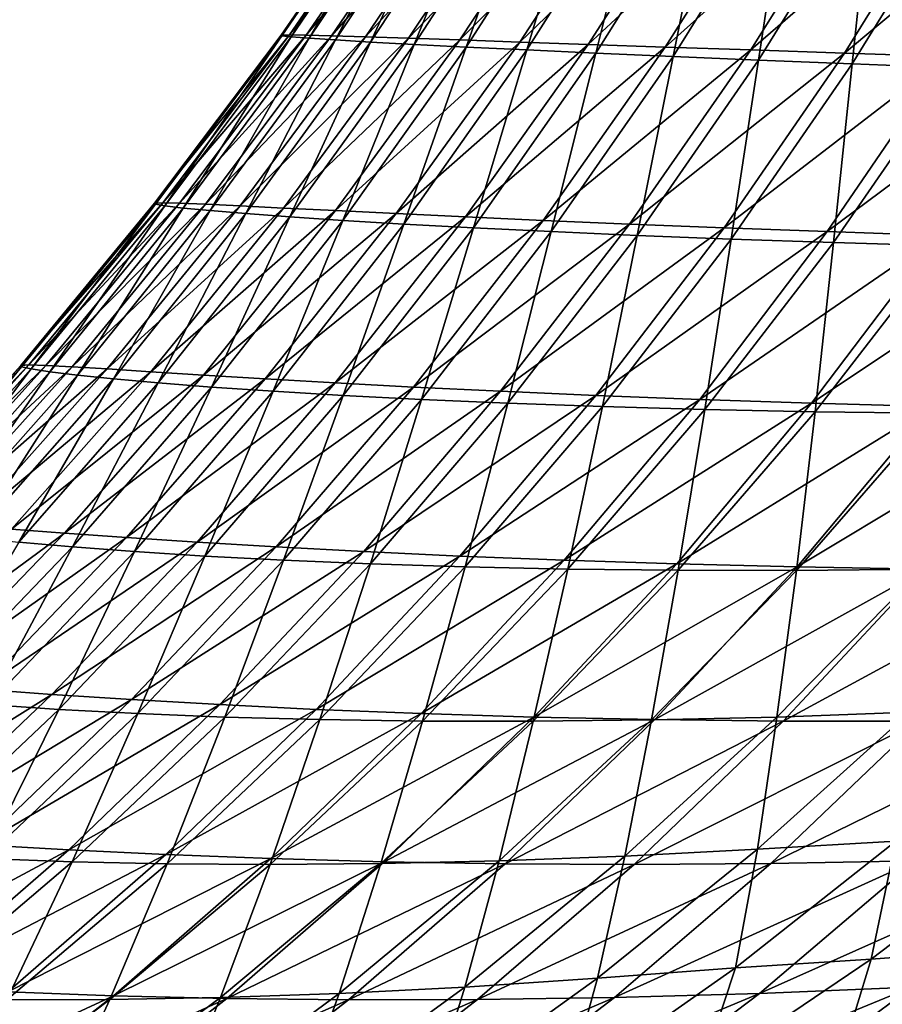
# Model space of a CAD drawing. Header units: metres. Extents: x -155 to 33, y -152 to 27.
# Tile 55 of 133: x -22.97 to -21.89, y -135 to -133.76. Entities that reach past the tile are written whole.
import ezdxf

# ---------------------------------------------------------------- set-up
doc = ezdxf.new("R2010")
doc.units = ezdxf.units.M
doc.layers.add('solid_12_401_042_XXX', color=7, linetype='CONTINUOUS')

msp = doc.modelspace()

# ---------------------------------------------------------------- linework, layer by layer
at = {"layer": 'solid_12_401_042_XXX'}
for points in [[(-22.643421, -133.780563, -0.323624), (-22.493858, -133.56282, -0.321751), (-22.483639, -133.562637, -0.771841)], [(-22.643421, -133.780563, -0.323624), (-22.483639, -133.562637, -0.771841), (-22.633245, -133.780228, -0.776981)], [(-22.643421, -133.780563, -0.323624), (-22.642677, -133.781357, 0.131888), (-22.493858, -133.56282, -0.321751)], [(-22.642677, -133.781357, 0.131888), (-22.493349, -133.563004, 0.130584), (-22.493858, -133.56282, -0.321751)], [(-22.642677, -133.781357, 0.131888), (-22.631056, -133.782639, 0.587009), (-22.493349, -133.563004, 0.130584)], [(-22.46295, -133.56282, -1.221584), (-22.633245, -133.780228, -0.776981), (-22.483639, -133.562637, -0.771841)], [(-22.612288, -133.780563, -1.229979), (-22.633245, -133.780228, -0.776981), (-22.46295, -133.56282, -1.221584)], [(-22.631056, -133.782639, 0.587009), (-22.482151, -133.563354, 0.582476), (-22.493349, -133.563004, 0.130584)], [(-22.631056, -133.782639, 0.587009), (-22.608601, -133.784378, 1.042672), (-22.482151, -133.563354, 0.582476)], [(-22.612288, -133.780563, -1.229979), (-22.46295, -133.56282, -1.221584), (-22.431402, -133.563004, -1.672818)], [(-22.580288, -133.781357, -1.684366), (-22.612288, -133.780563, -1.229979), (-22.431402, -133.563004, -1.672818)], [(-22.608601, -133.784378, 1.042672), (-22.460272, -133.563934, 1.034912), (-22.482151, -133.563354, 0.582476)], [(-22.608601, -133.784378, 1.042672), (-22.575344, -133.786545, 1.498913), (-22.460272, -133.563934, 1.034912)], [(-22.580288, -133.781357, -1.684366), (-22.431402, -133.563004, -1.672818), (-22.389219, -133.563354, -2.122877)], [(-22.537462, -133.782639, -2.137617), (-22.580288, -133.781357, -1.684366), (-22.389219, -133.563354, -2.122877)], [(-22.575344, -133.786545, 1.498913), (-22.427715, -133.564774, 1.487926), (-22.460272, -133.563934, 1.034912)], [(-22.575344, -133.786545, 1.498913), (-22.53133, -133.789124, 1.955781), (-22.427715, -133.564774, 1.487926)], [(-22.537462, -133.782639, -2.137617), (-22.389219, -133.563354, -2.122877), (-22.336346, -133.563934, -2.572744)], [(-22.483791, -133.784378, -2.590665), (-22.537462, -133.782639, -2.137617), (-22.336346, -133.563934, -2.572744)], [(-22.53133, -133.789124, 1.955781), (-22.384485, -133.565933, 1.941573), (-22.427715, -133.564774, 1.487926)], [(-22.53133, -133.789124, 1.955781), (-22.476599, -133.792084, 2.413328), (-22.384485, -133.565933, 1.941573)], [(-22.483791, -133.784378, -2.590665), (-22.336346, -133.563934, -2.572744), (-22.272779, -133.564774, -3.022457)], [(-22.419308, -133.786545, -3.043548), (-22.483791, -133.784378, -2.590665), (-22.272779, -133.564774, -3.022457)], [(-22.476599, -133.792084, 2.413328), (-22.330595, -133.567444, 2.395905), (-22.384485, -133.565933, 1.941573)], [(-22.476599, -133.792084, 2.413328), (-22.411205, -133.79541, 2.871604), (-22.330595, -133.567444, 2.395905)], [(-22.419308, -133.786545, -3.043548), (-22.272779, -133.564774, -3.022457), (-22.198523, -133.565933, -3.472068)], [(-22.344046, -133.789124, -3.496319), (-22.419308, -133.786545, -3.043548), (-22.198523, -133.565933, -3.472068)], [(-22.411205, -133.79541, 2.871604), (-22.26606, -133.569366, 2.850977), (-22.330595, -133.567444, 2.395905)], [(-22.411205, -133.79541, 2.871604), (-22.335199, -133.799057, 3.330663), (-22.26606, -133.569366, 2.850977)], [(-22.344046, -133.789124, -3.496319), (-22.198523, -133.565933, -3.472068), (-22.113583, -133.567444, -3.921631)], [(-22.258047, -133.792084, -3.949032), (-22.344046, -133.789124, -3.496319), (-22.113583, -133.567444, -3.921631)], [(-22.335199, -133.799057, 3.330663), (-22.190899, -133.571732, 3.306844), (-22.26606, -133.569366, 2.850977)], [(-22.335199, -133.799057, 3.330663), (-22.248638, -133.803009, 3.790557), (-22.190899, -133.571732, 3.306844)], [(-22.258047, -133.792084, -3.949032), (-22.113583, -133.567444, -3.921631), (-22.017973, -133.569366, -4.371202)], [(-22.16136, -133.79541, -4.401741), (-22.258047, -133.792084, -3.949032), (-22.017973, -133.569366, -4.371202)], [(-22.248638, -133.803009, 3.790557), (-22.105135, -133.574585, 3.763561), (-22.190899, -133.571732, 3.306844)], [(-22.16136, -133.79541, -4.401741), (-22.017973, -133.569366, -4.371202), (-21.911707, -133.571732, -4.820837)], [(-22.054031, -133.799057, -4.854502), (-22.16136, -133.79541, -4.401741), (-21.911707, -133.571732, -4.820837)], [(-22.054031, -133.799057, -4.854502), (-21.911707, -133.571732, -4.820837), (-21.794806, -133.574585, -5.270592)], [(-22.248638, -133.803009, 3.790557), (-22.151583, -133.807236, 4.251339), (-22.105135, -133.574585, 3.763561)], [(-22.151583, -133.807236, 4.251339), (-22.008795, -133.578003, 4.221184), (-22.105135, -133.574585, 3.763561)], [(-22.151583, -133.807236, 4.251339), (-22.0441, -133.811722, 4.71307), (-22.008795, -133.578003, 4.221184)], [(-21.936117, -133.802994, -5.307372), (-22.054031, -133.799057, -4.854502), (-21.794806, -133.574585, -5.270592)], [(-22.0441, -133.811722, 4.71307), (-21.901913, -133.582001, 4.679776), (-22.008795, -133.578003, 4.221184)], [(-22.0441, -133.811722, 4.71307), (-21.926458, -133.816437, 5.174991), (-21.901913, -133.582001, 4.679776)], [(-21.936117, -133.802994, -5.307372), (-21.794806, -133.574585, -5.270592), (-21.66729, -133.577988, -5.720526)], [(-21.807671, -133.807236, -5.760408), (-21.936117, -133.802994, -5.307372), (-21.66729, -133.577988, -5.720526)], [(-21.926458, -133.816437, 5.174991), (-21.784735, -133.586639, 5.138537), (-21.901913, -133.582001, 4.679776)], [(-21.926458, -133.816437, 5.174991), (-21.798611, -133.821365, 5.637869), (-21.784735, -133.586639, 5.138537)], [(-22.802427, -133.991501, -0.325501), (-22.643421, -133.780563, -0.323624), (-22.633245, -133.780228, -0.776981)], [(-22.802427, -133.991501, -0.325501), (-22.633245, -133.780228, -0.776981), (-22.792303, -133.991058, -0.782447)], [(-22.802427, -133.991501, -0.325501), (-22.801493, -133.992798, 0.133505), (-22.643421, -133.780563, -0.323624)], [(-22.801493, -133.992798, 0.133505), (-22.642677, -133.781357, 0.131888), (-22.643421, -133.780563, -0.323624)], [(-22.801493, -133.992798, 0.133505), (-22.789513, -133.994843, 0.592167), (-22.642677, -133.781357, 0.131888)], [(-22.612288, -133.780563, -1.229979), (-22.792303, -133.991058, -0.782447), (-22.633245, -133.780228, -0.776981)], [(-22.771048, -133.991501, -1.239017), (-22.792303, -133.991058, -0.782447), (-22.612288, -133.780563, -1.229979)], [(-22.789513, -133.994843, 0.592167), (-22.631056, -133.782639, 0.587009), (-22.642677, -133.781357, 0.131888)], [(-22.771048, -133.991501, -1.239017), (-22.612288, -133.780563, -1.229979), (-22.580288, -133.781357, -1.684366)], [(-22.738619, -133.992798, -1.696878), (-22.771048, -133.991501, -1.239017), (-22.580288, -133.781357, -1.684366)], [(-22.738619, -133.992798, -1.696878), (-22.580288, -133.781357, -1.684366), (-22.537462, -133.782639, -2.137617)], [(-22.789513, -133.994843, 0.592167), (-22.766554, -133.997543, 1.051365), (-22.631056, -133.782639, 0.587009)], [(-22.766554, -133.997543, 1.051365), (-22.608601, -133.784378, 1.042672), (-22.631056, -133.782639, 0.587009)], [(-22.766554, -133.997543, 1.051365), (-22.732685, -134.000809, 1.511129), (-22.608601, -133.784378, 1.042672)], [(-22.695192, -133.994843, -2.153636), (-22.738619, -133.992798, -1.696878), (-22.537462, -133.782639, -2.137617)], [(-22.732685, -134.000809, 1.511129), (-22.575344, -133.786545, 1.498913), (-22.608601, -133.784378, 1.042672)], [(-22.732685, -134.000809, 1.511129), (-22.687973, -134.004547, 1.971508), (-22.575344, -133.786545, 1.498913)], [(-22.695192, -133.994843, -2.153636), (-22.537462, -133.782639, -2.137617), (-22.483791, -133.784378, -2.590665)], [(-22.640778, -133.997543, -2.610176), (-22.695192, -133.994843, -2.153636), (-22.483791, -133.784378, -2.590665)], [(-22.687973, -134.004547, 1.971508), (-22.53133, -133.789124, 1.955781), (-22.575344, -133.786545, 1.498913)], [(-22.687973, -134.004547, 1.971508), (-22.632492, -134.008682, 2.432545), (-22.53133, -133.789124, 1.955781)], [(-22.640778, -133.997543, -2.610176), (-22.483791, -133.784378, -2.590665), (-22.419308, -133.786545, -3.043548)], [(-22.575439, -134.000809, -3.066533), (-22.640778, -133.997543, -2.610176), (-22.419308, -133.786545, -3.043548)], [(-22.632492, -134.008682, 2.432545), (-22.476599, -133.792084, 2.413328), (-22.53133, -133.789124, 1.955781)], [(-22.632492, -134.008682, 2.432545), (-22.566324, -134.013092, 2.894289), (-22.476599, -133.792084, 2.413328)], [(-22.575439, -134.000809, -3.066533), (-22.419308, -133.786545, -3.043548), (-22.344046, -133.789124, -3.496319)], [(-22.499241, -134.004547, -3.522758), (-22.575439, -134.000809, -3.066533), (-22.344046, -133.789124, -3.496319)], [(-22.566324, -134.013092, 2.894289), (-22.411205, -133.79541, 2.871604), (-22.476599, -133.792084, 2.413328)], [(-22.499241, -134.004547, -3.522758), (-22.344046, -133.789124, -3.496319), (-22.258047, -133.792084, -3.949032)], [(-22.412254, -134.008682, -3.978901), (-22.499241, -134.004547, -3.522758), (-22.258047, -133.792084, -3.949032)], [(-22.412254, -134.008682, -3.978901), (-22.258047, -133.792084, -3.949032), (-22.16136, -133.79541, -4.401741)], [(-22.566324, -134.013092, 2.894289), (-22.489552, -134.017731, 3.356787), (-22.411205, -133.79541, 2.871604)], [(-22.489552, -134.017731, 3.356787), (-22.335199, -133.799057, 3.330663), (-22.411205, -133.79541, 2.871604)], [(-22.489552, -134.017731, 3.356787), (-22.402256, -134.022461, 3.820088), (-22.335199, -133.799057, 3.330663)], [(-22.314558, -134.013092, -4.435016), (-22.412254, -134.008682, -3.978901), (-22.16136, -133.79541, -4.401741)], [(-22.402256, -134.022461, 3.820088), (-22.248638, -133.803009, 3.790557), (-22.335199, -133.799057, 3.330663)], [(-22.402256, -134.022461, 3.820088), (-22.304533, -134.027237, 4.28424), (-22.248638, -133.803009, 3.790557)], [(-22.314558, -134.013092, -4.435016), (-22.16136, -133.79541, -4.401741), (-22.054031, -133.799057, -4.854502)], [(-22.206228, -134.017715, -4.891156), (-22.314558, -134.013092, -4.435016), (-22.054031, -133.799057, -4.854502)], [(-22.304533, -134.027237, 4.28424), (-22.151583, -133.807236, 4.251339), (-22.248638, -133.803009, 3.790557)], [(-22.206228, -134.017715, -4.891156), (-22.054031, -133.799057, -4.854502), (-21.936117, -133.802994, -5.307372)], [(-22.087347, -134.022461, -5.347374), (-22.206228, -134.017715, -4.891156), (-21.936117, -133.802994, -5.307372)], [(-22.087347, -134.022461, -5.347374), (-21.936117, -133.802994, -5.307372), (-21.807671, -133.807236, -5.760408)], [(-22.304533, -134.027237, 4.28424), (-22.196474, -134.031937, 4.7493), (-22.151583, -133.807236, 4.251339)], [(-22.196474, -134.031937, 4.7493), (-22.0441, -133.811722, 4.71307), (-22.151583, -133.807236, 4.251339)], [(-22.196474, -134.031937, 4.7493), (-22.078373, -134.036499, 5.214549), (-22.0441, -133.811722, 4.71307)], [(-21.958002, -134.027237, -5.803727), (-22.087347, -134.022461, -5.347374), (-21.807671, -133.807236, -5.760408)], [(-22.078373, -134.036499, 5.214549), (-21.926458, -133.816437, 5.174991), (-22.0441, -133.811722, 4.71307)], [(-22.078373, -134.036499, 5.214549), (-21.950214, -134.040833, 5.68071), (-21.926458, -133.816437, 5.174991)], [(-21.958002, -134.027237, -5.803727), (-21.807671, -133.807236, -5.760408), (-21.668756, -133.811722, -6.213675)], [(-21.818287, -134.031937, -6.260275), (-21.958002, -134.027237, -5.803727), (-21.668756, -133.811722, -6.213675)], [(-21.950214, -134.040833, 5.68071), (-21.798611, -133.821365, 5.637869), (-21.926458, -133.816437, 5.174991)], [(-21.950214, -134.040833, 5.68071), (-21.811813, -134.04483, 6.148907), (-21.798611, -133.821365, 5.637869)], [(-22.970572, -134.19519, -0.327373), (-22.802427, -133.991501, -0.325501), (-22.792303, -133.991058, -0.782447)], [(-22.970572, -134.19519, -0.327373), (-22.792303, -133.991058, -0.782447), (-22.960402, -134.19458, -0.788223)], [(-22.970572, -134.19519, -0.327373), (-22.969496, -134.196915, 0.135441), (-22.802427, -133.991501, -0.325501)], [(-22.969496, -134.196915, 0.135441), (-22.801493, -133.992798, 0.133505), (-22.802427, -133.991501, -0.325501)], [(-22.771048, -133.991501, -1.239017), (-22.960402, -134.19458, -0.788223), (-22.792303, -133.991058, -0.782447)], [(-22.938923, -134.19519, -1.248687), (-22.960402, -134.19458, -0.788223), (-22.771048, -133.991501, -1.239017)], [(-22.938923, -134.19519, -1.248687), (-22.771048, -133.991501, -1.239017), (-22.738619, -133.992798, -1.696878)], [(-22.969496, -134.196915, 0.135441), (-22.957224, -134.1996, 0.597953), (-22.801493, -133.992798, 0.133505)], [(-22.957224, -134.1996, 0.597953), (-22.789513, -133.994843, 0.592167), (-22.801493, -133.992798, 0.133505)], [(-22.957224, -134.1996, 0.597953), (-22.933847, -134.203094, 1.060988), (-22.789513, -133.994843, 0.592167)], [(-22.906092, -134.196915, -1.710337), (-22.938923, -134.19519, -1.248687), (-22.738619, -133.992798, -1.696878)], [(-22.933847, -134.203094, 1.060988), (-22.766554, -133.997543, 1.051365), (-22.789513, -133.994843, 0.592167)], [(-22.933847, -134.203094, 1.060988), (-22.899458, -134.20726, 1.524573), (-22.766554, -133.997543, 1.051365)], [(-22.906092, -134.196915, -1.710337), (-22.738619, -133.992798, -1.696878), (-22.695192, -133.994843, -2.153636)], [(-22.86211, -134.1996, -2.170916), (-22.906092, -134.196915, -1.710337), (-22.695192, -133.994843, -2.153636)], [(-22.899458, -134.20726, 1.524573), (-22.732685, -134.000809, 1.511129), (-22.766554, -133.997543, 1.051365)], [(-22.899458, -134.20726, 1.524573), (-22.854149, -134.211945, 1.988746), (-22.732685, -134.000809, 1.511129)], [(-22.86211, -134.1996, -2.170916), (-22.695192, -133.994843, -2.153636), (-22.640778, -133.997543, -2.610176)], [(-22.807016, -134.203094, -2.631257), (-22.86211, -134.1996, -2.170916), (-22.640778, -133.997543, -2.610176)], [(-22.854149, -134.211945, 1.988746), (-22.687973, -134.004547, 1.971508), (-22.732685, -134.000809, 1.511129)], [(-22.854149, -134.211945, 1.988746), (-22.798019, -134.216995, 2.453548), (-22.687973, -134.004547, 1.971508)], [(-22.807016, -134.203094, -2.631257), (-22.640778, -133.997543, -2.610176), (-22.575439, -134.000809, -3.066533)], [(-22.740896, -134.20726, -3.091388), (-22.807016, -134.203094, -2.631257), (-22.575439, -134.000809, -3.066533)], [(-22.798019, -134.216995, 2.453548), (-22.632492, -134.008682, 2.432545), (-22.687973, -134.004547, 1.971508)], [(-22.740896, -134.20726, -3.091388), (-22.575439, -134.000809, -3.066533), (-22.499241, -134.004547, -3.522758)], [(-22.663841, -134.211945, -3.551358), (-22.740896, -134.20726, -3.091388), (-22.499241, -134.004547, -3.522758)], [(-22.663841, -134.211945, -3.551358), (-22.499241, -134.004547, -3.522758), (-22.412254, -134.008682, -3.978901)], [(-22.798019, -134.216995, 2.453548), (-22.731176, -134.222275, 2.919019), (-22.632492, -134.008682, 2.432545)], [(-22.731176, -134.222275, 2.919019), (-22.566324, -134.013092, 2.894289), (-22.632492, -134.008682, 2.432545)], [(-22.731176, -134.222275, 2.919019), (-22.653725, -134.227631, 3.385201), (-22.566324, -134.013092, 2.894289)], [(-22.575951, -134.216995, -4.011213), (-22.663841, -134.211945, -3.551358), (-22.412254, -134.008682, -3.978901)], [(-22.653725, -134.227631, 3.385201), (-22.489552, -134.017731, 3.356787), (-22.566324, -134.013092, 2.894289)], [(-22.575951, -134.216995, -4.011213), (-22.412254, -134.008682, -3.978901), (-22.314558, -134.013092, -4.435016)], [(-22.477324, -134.222275, -4.471), (-22.575951, -134.216995, -4.011213), (-22.314558, -134.013092, -4.435016)], [(-22.477324, -134.222275, -4.471), (-22.314558, -134.013092, -4.435016), (-22.206228, -134.017715, -4.891156)], [(-22.653725, -134.227631, 3.385201), (-22.565777, -134.232925, 3.852138), (-22.489552, -134.017731, 3.356787)], [(-22.565777, -134.232925, 3.852138), (-22.402256, -134.022461, 3.820088), (-22.489552, -134.017731, 3.356787)], [(-22.565777, -134.232925, 3.852138), (-22.467445, -134.237991, 4.319869), (-22.402256, -134.022461, 3.820088)], [(-22.368065, -134.227631, -4.930769), (-22.477324, -134.222275, -4.471), (-22.206228, -134.017715, -4.891156)], [(-22.467445, -134.237991, 4.319869), (-22.304533, -134.027237, 4.28424), (-22.402256, -134.022461, 3.820088)], [(-22.467445, -134.237991, 4.319869), (-22.358856, -134.242706, 4.788445), (-22.304533, -134.027237, 4.28424)], [(-22.368065, -134.227631, -4.930769), (-22.206228, -134.017715, -4.891156), (-22.087347, -134.022461, -5.347374)], [(-22.248281, -134.232925, -5.390569), (-22.368065, -134.227631, -4.930769), (-22.087347, -134.022461, -5.347374)], [(-22.358856, -134.242706, 4.788445), (-22.196474, -134.031937, 4.7493), (-22.304533, -134.027237, 4.28424)], [(-22.248281, -134.232925, -5.390569), (-22.087347, -134.022461, -5.347374), (-21.958002, -134.027237, -5.803727)], [(-22.118088, -134.237991, -5.850451), (-22.248281, -134.232925, -5.390569), (-21.958002, -134.027237, -5.803727)], [(-22.118088, -134.237991, -5.850451), (-21.958002, -134.027237, -5.803727), (-21.818287, -134.031937, -6.260275)], [(-22.358856, -134.242706, 4.788445), (-22.240309, -134.246918, 5.257189), (-22.196474, -134.031937, 4.7493)], [(-22.240309, -134.246918, 5.257189), (-22.078373, -134.036499, 5.214549), (-22.196474, -134.031937, 4.7493)], [(-22.240309, -134.246918, 5.257189), (-22.111824, -134.250488, 5.726776), (-22.078373, -134.036499, 5.214549)], [(-21.977598, -134.242706, -6.310471), (-22.118088, -134.237991, -5.850451), (-21.818287, -134.031937, -6.260275)], [(-22.111824, -134.250488, 5.726776), (-21.950214, -134.040833, 5.68071), (-22.078373, -134.036499, 5.214549)], [(-22.111824, -134.250488, 5.726776), (-21.973261, -134.253281, 6.19826), (-21.950214, -134.040833, 5.68071)], [(-21.977598, -134.242706, -6.310471), (-21.818287, -134.031937, -6.260275), (-21.668537, -134.036499, -6.716323)], [(-21.827166, -134.246918, -6.769975), (-21.977598, -134.242706, -6.310471), (-21.668537, -134.036499, -6.716323)], [(-21.973261, -134.253281, 6.19826), (-21.811813, -134.04483, 6.148907), (-21.950214, -134.040833, 5.68071)], [(-21.973261, -134.253281, 6.19826), (-21.824663, -134.255142, 6.671812), (-21.811813, -134.04483, 6.148907)], [(-23.147535, -134.391266, -0.329212), (-22.970572, -134.19519, -0.327373), (-22.960402, -134.19458, -0.788223)], [(-23.147535, -134.391266, -0.329212), (-22.960402, -134.19458, -0.788223), (-23.137342, -134.390579, -0.794302)], [(-23.147535, -134.391266, -0.329212), (-23.146385, -134.393356, 0.137744), (-22.970572, -134.19519, -0.327373)], [(-23.146385, -134.393356, 0.137744), (-22.969496, -134.196915, 0.135441), (-22.970572, -134.19519, -0.327373)], [(-23.146385, -134.393356, 0.137744), (-23.133917, -134.396576, 0.604434), (-22.969496, -134.196915, 0.135441)], [(-22.938923, -134.19519, -1.248687), (-23.137342, -134.390579, -0.794302), (-22.960402, -134.19458, -0.788223)], [(-23.115597, -134.391266, -1.258997), (-23.137342, -134.390579, -0.794302), (-22.938923, -134.19519, -1.248687)], [(-23.133917, -134.396576, 0.604434), (-22.957224, -134.1996, 0.597953), (-22.969496, -134.196915, 0.135441)], [(-23.133917, -134.396576, 0.604434), (-23.110243, -134.400757, 1.071629), (-22.957224, -134.1996, 0.597953)], [(-23.115597, -134.391266, -1.258997), (-22.938923, -134.19519, -1.248687), (-22.906092, -134.196915, -1.710337)], [(-23.082407, -134.393356, -1.724772), (-23.115597, -134.391266, -1.258997), (-22.906092, -134.196915, -1.710337)], [(-23.110243, -134.400757, 1.071629), (-22.933847, -134.203094, 1.060988), (-22.957224, -134.1996, 0.597953)], [(-23.082407, -134.393356, -1.724772), (-22.906092, -134.196915, -1.710337), (-22.86211, -134.1996, -2.170916)], [(-23.037943, -134.396576, -2.189507), (-23.082407, -134.393356, -1.724772), (-22.86211, -134.1996, -2.170916)], [(-23.037943, -134.396576, -2.189507), (-22.86211, -134.1996, -2.170916), (-22.807016, -134.203094, -2.631257)], [(-23.110243, -134.400757, 1.071629), (-23.075474, -134.405685, 1.539345), (-22.933847, -134.203094, 1.060988)], [(-23.075474, -134.405685, 1.539345), (-22.899458, -134.20726, 1.524573), (-22.933847, -134.203094, 1.060988)], [(-23.075474, -134.405685, 1.539345), (-23.02972, -134.411148, 2.007615), (-22.899458, -134.20726, 1.524573)], [(-22.982265, -134.400757, -2.653976), (-23.037943, -134.396576, -2.189507), (-22.807016, -134.203094, -2.631257)], [(-23.02972, -134.411148, 2.007615), (-22.854149, -134.211945, 1.988746), (-22.899458, -134.20726, 1.524573)], [(-23.02972, -134.411148, 2.007615), (-22.973101, -134.416962, 2.47647), (-22.854149, -134.211945, 1.988746)], [(-22.982265, -134.400757, -2.653976), (-22.807016, -134.203094, -2.631257), (-22.740896, -134.20726, -3.091388)], [(-22.915483, -134.40567, -3.118204), (-22.982265, -134.400757, -2.653976), (-22.740896, -134.20726, -3.091388)], [(-22.973101, -134.416962, 2.47647), (-22.798019, -134.216995, 2.453548), (-22.854149, -134.211945, 1.988746)], [(-22.915483, -134.40567, -3.118204), (-22.740896, -134.20726, -3.091388), (-22.663841, -134.211945, -3.551358)], [(-22.837704, -134.411148, -3.58223), (-22.915483, -134.40567, -3.118204), (-22.663841, -134.211945, -3.551358)], [(-22.837704, -134.411148, -3.58223), (-22.663841, -134.211945, -3.551358), (-22.575951, -134.216995, -4.011213)], [(-22.973101, -134.416962, 2.47647), (-22.905741, -134.422928, 2.945943), (-22.798019, -134.216995, 2.453548)], [(-22.905741, -134.422928, 2.945943), (-22.731176, -134.222275, 2.919019), (-22.798019, -134.216995, 2.453548)], [(-22.905741, -134.422928, 2.945943), (-22.827768, -134.428833, 3.416068), (-22.731176, -134.222275, 2.919019)], [(-22.749046, -134.416962, -4.046095), (-22.837704, -134.411148, -3.58223), (-22.575951, -134.216995, -4.011213)], [(-22.827768, -134.428833, 3.416068), (-22.653725, -134.227631, 3.385201), (-22.731176, -134.222275, 2.919019)], [(-22.749046, -134.416962, -4.046095), (-22.575951, -134.216995, -4.011213), (-22.477324, -134.222275, -4.471)], [(-22.64963, -134.422913, -4.509839), (-22.749046, -134.416962, -4.046095), (-22.477324, -134.222275, -4.471)], [(-22.64963, -134.422913, -4.509839), (-22.477324, -134.222275, -4.471), (-22.368065, -134.227631, -4.930769)], [(-22.827768, -134.428833, 3.416068), (-22.739311, -134.434509, 3.886879), (-22.653725, -134.227631, 3.385201)], [(-22.739311, -134.434509, 3.886879), (-22.565777, -134.232925, 3.852138), (-22.653725, -134.227631, 3.385201)], [(-22.739311, -134.434509, 3.886879), (-22.640503, -134.439743, 4.358409), (-22.565777, -134.232925, 3.852138)], [(-22.539579, -134.428833, -4.973505), (-22.64963, -134.422913, -4.509839), (-22.368065, -134.227631, -4.930769)], [(-22.640503, -134.439743, 4.358409), (-22.467445, -134.237991, 4.319869), (-22.565777, -134.232925, 3.852138)], [(-22.640503, -134.439743, 4.358409), (-22.531487, -134.444336, 4.830701), (-22.467445, -134.237991, 4.319869)], [(-22.539579, -134.428833, -4.973505), (-22.368065, -134.227631, -4.930769), (-22.248281, -134.232925, -5.390569)], [(-22.419024, -134.434509, -5.437137), (-22.539579, -134.428833, -4.973505), (-22.248281, -134.232925, -5.390569)], [(-22.531487, -134.444336, 4.830701), (-22.358856, -134.242706, 4.788445), (-22.467445, -134.237991, 4.319869)], [(-22.419024, -134.434509, -5.437137), (-22.248281, -134.232925, -5.390569), (-22.118088, -134.237991, -5.850451)], [(-22.288092, -134.439743, -5.900775), (-22.419024, -134.434509, -5.437137), (-22.118088, -134.237991, -5.850451)], [(-22.288092, -134.439743, -5.900775), (-22.118088, -134.237991, -5.850451), (-21.977598, -134.242706, -6.310471)], [(-22.531487, -134.444336, 4.830701), (-22.412573, -134.44809, 5.303113), (-22.358856, -134.242706, 4.788445)], [(-22.412573, -134.44809, 5.303113), (-22.240309, -134.246918, 5.257189), (-22.358856, -134.242706, 4.788445)], [(-22.412573, -134.44809, 5.303113), (-22.283812, -134.450836, 5.776274), (-22.240309, -134.246918, 5.257189)], [(-22.146923, -134.444336, -6.364473), (-22.288092, -134.439743, -5.900775), (-21.977598, -134.242706, -6.310471)], [(-22.283812, -134.450836, 5.776274), (-22.111824, -134.250488, 5.726776), (-22.240309, -134.246918, 5.257189)], [(-22.283812, -134.450836, 5.776274), (-22.145094, -134.452362, 6.251167), (-22.111824, -134.250488, 5.726776)], [(-22.146923, -134.444336, -6.364473), (-21.977598, -134.242706, -6.310471), (-21.827166, -134.246918, -6.769975)], [(-21.995872, -134.44809, -6.827611), (-22.146923, -134.444336, -6.364473), (-21.827166, -134.246918, -6.769975)], [(-22.145094, -134.452362, 6.251167), (-21.973261, -134.253281, 6.19826), (-22.111824, -134.250488, 5.726776)], [(-21.995872, -134.44809, -6.827611), (-21.827166, -134.246918, -6.769975), (-21.666761, -134.250488, -7.229639)], [(-21.834946, -134.450836, -7.290821), (-21.995872, -134.44809, -6.827611), (-21.666761, -134.250488, -7.229639)], [(-22.145094, -134.452362, 6.251167), (-21.996492, -134.452484, 6.727947), (-21.973261, -134.253281, 6.19826)], [(-21.996492, -134.452484, 6.727947), (-21.824663, -134.255142, 6.671812), (-21.973261, -134.253281, 6.19826)], [(-21.996492, -134.452484, 6.727947), (-21.838793, -134.450989, 7.20458), (-21.824663, -134.255142, 6.671812)], [(-23.166224, -134.590179, -2.678334), (-22.982265, -134.400757, -2.653976), (-22.915483, -134.40567, -3.118204)], [(-23.098913, -134.595718, -3.146981), (-23.166224, -134.590179, -2.678334), (-22.915483, -134.40567, -3.118204)], [(-23.098913, -134.595718, -3.146981), (-22.915483, -134.40567, -3.118204), (-22.837704, -134.411148, -3.58223)], [(-23.020563, -134.601822, -3.615378), (-23.098913, -134.595718, -3.146981), (-22.837704, -134.411148, -3.58223)], [(-23.020563, -134.601822, -3.615378), (-22.837704, -134.411148, -3.58223), (-22.749046, -134.416962, -4.046095)], [(-23.089808, -134.614746, 2.975085), (-22.905741, -134.422928, 2.945943), (-22.973101, -134.416962, 2.47647)], [(-23.089808, -134.614746, 2.975085), (-23.011496, -134.621063, 3.449412), (-22.905741, -134.422928, 2.945943)], [(-22.931299, -134.608246, -4.083555), (-23.020563, -134.601822, -3.615378), (-22.749046, -134.416962, -4.046095)], [(-23.011496, -134.621063, 3.449412), (-22.827768, -134.428833, 3.416068), (-22.905741, -134.422928, 2.945943)], [(-22.931299, -134.608246, -4.083555), (-22.749046, -134.416962, -4.046095), (-22.64963, -134.422913, -4.509839)], [(-22.831263, -134.614746, -4.551544), (-22.931299, -134.608246, -4.083555), (-22.64963, -134.422913, -4.509839)], [(-22.831263, -134.614746, -4.551544), (-22.64963, -134.422913, -4.509839), (-22.539579, -134.428833, -4.973505)], [(-23.011496, -134.621063, 3.449412), (-22.922703, -134.626984, 3.924338), (-22.827768, -134.428833, 3.416068)], [(-22.922703, -134.626984, 3.924338), (-22.739311, -134.434509, 3.886879), (-22.827768, -134.428833, 3.416068)], [(-22.922703, -134.626984, 3.924338), (-22.823576, -134.632233, 4.399889), (-22.739311, -134.434509, 3.886879)], [(-22.720587, -134.621063, -5.019378), (-22.831263, -134.614746, -4.551544), (-22.539579, -134.428833, -4.973505)], [(-22.823576, -134.632233, 4.399889), (-22.640503, -134.439743, 4.358409), (-22.739311, -134.434509, 3.886879)], [(-22.720587, -134.621063, -5.019378), (-22.539579, -134.428833, -4.973505), (-22.419024, -134.434509, -5.437137)], [(-22.599413, -134.626984, -5.487092), (-22.720587, -134.621063, -5.019378), (-22.419024, -134.434509, -5.437137)], [(-22.599413, -134.626984, -5.487092), (-22.419024, -134.434509, -5.437137), (-22.288092, -134.439743, -5.900775)], [(-22.823576, -134.632233, 4.399889), (-22.714272, -134.636597, 4.876093), (-22.640503, -134.439743, 4.358409)], [(-22.714272, -134.636597, 4.876093), (-22.531487, -134.444336, 4.830701), (-22.640503, -134.439743, 4.358409)], [(-22.714272, -134.636597, 4.876093), (-22.5951, -134.639832, 5.352347), (-22.531487, -134.444336, 4.830701)], [(-22.467888, -134.632233, -5.954719), (-22.599413, -134.626984, -5.487092), (-22.288092, -134.439743, -5.900775)], [(-22.5951, -134.639832, 5.352347), (-22.412573, -134.44809, 5.303113), (-22.531487, -134.444336, 4.830701)], [(-22.5951, -134.639832, 5.352347), (-22.466135, -134.641693, 5.829231), (-22.412573, -134.44809, 5.303113)], [(-22.467888, -134.632233, -5.954719), (-22.288092, -134.439743, -5.900775), (-22.146923, -134.444336, -6.364473)], [(-22.326162, -134.636597, -6.422301), (-22.467888, -134.632233, -5.954719), (-22.146923, -134.444336, -6.364473)], [(-22.466135, -134.641693, 5.829231), (-22.283812, -134.450836, 5.776274), (-22.412573, -134.44809, 5.303113)], [(-22.326162, -134.636597, -6.422301), (-22.146923, -134.444336, -6.364473), (-21.995872, -134.44809, -6.827611)], [(-22.174593, -134.639832, -6.889255), (-22.326162, -134.636597, -6.422301), (-21.995872, -134.44809, -6.827611)], [(-22.174593, -134.639832, -6.889255), (-21.995872, -134.44809, -6.827611), (-21.834946, -134.450836, -7.290821)], [(-22.466135, -134.641693, 5.829231), (-22.327299, -134.641937, 6.307655), (-22.283812, -134.450836, 5.776274)], [(-22.327299, -134.641937, 6.307655), (-22.145094, -134.452362, 6.251167), (-22.283812, -134.450836, 5.776274)], [(-22.327299, -134.641937, 6.307655), (-22.17868, -134.640335, 6.787755), (-22.145094, -134.452362, 6.251167)], [(-22.17868, -134.640335, 6.787755), (-21.996492, -134.452484, 6.727947), (-22.145094, -134.452362, 6.251167)], [(-22.17868, -134.640335, 6.787755), (-22.021042, -134.636642, 7.267628), (-21.996492, -134.452484, 6.727947)], [(-22.013206, -134.641678, -7.356165), (-22.174593, -134.639832, -6.889255), (-21.834946, -134.450836, -7.290821)], [(-22.021042, -134.636642, 7.267628), (-21.838793, -134.450989, 7.20458), (-21.996492, -134.452484, 6.727947)], [(-22.021042, -134.636642, 7.267628), (-21.854227, -134.63063, 7.748449), (-21.838793, -134.450989, 7.20458)], [(-22.013206, -134.641678, -7.356165), (-21.834946, -134.450836, -7.290821), (-21.663967, -134.452362, -7.755076)], [(-21.841867, -134.641937, -7.823934), (-22.013206, -134.641678, -7.356165), (-21.663967, -134.452362, -7.755076)], [(-23.211819, -134.78334, -3.650495), (-23.020563, -134.601822, -3.615378), (-22.931299, -134.608246, -4.083555)], [(-23.12204, -134.790146, -4.12324), (-23.211819, -134.78334, -3.650495), (-22.931299, -134.608246, -4.083555)], [(-23.12204, -134.790146, -4.12324), (-22.931299, -134.608246, -4.083555), (-22.831263, -134.614746, -4.551544)], [(-23.021469, -134.796921, -4.595717), (-23.12204, -134.790146, -4.12324), (-22.831263, -134.614746, -4.551544)], [(-23.115007, -134.809326, 3.964104), (-22.922703, -134.626984, 3.924338), (-23.011496, -134.621063, 3.449412)], [(-23.021469, -134.796921, -4.595717), (-22.831263, -134.614746, -4.551544), (-22.720587, -134.621063, -5.019378)], [(-22.910252, -134.803421, -5.06795), (-23.021469, -134.796921, -4.595717), (-22.720587, -134.621063, -5.019378)], [(-22.910252, -134.803421, -5.06795), (-22.720587, -134.621063, -5.019378), (-22.599413, -134.626984, -5.487092)], [(-23.115007, -134.809326, 3.964104), (-23.015636, -134.814392, 4.443864), (-22.922703, -134.626984, 3.924338)], [(-23.015636, -134.814392, 4.443864), (-22.823576, -134.632233, 4.399889), (-22.922703, -134.626984, 3.924338)], [(-23.015636, -134.814392, 4.443864), (-22.906096, -134.818329, 4.924154), (-22.823576, -134.632233, 4.399889)], [(-22.788534, -134.809326, -5.53996), (-22.910252, -134.803421, -5.06795), (-22.599413, -134.626984, -5.487092)], [(-22.906096, -134.818329, 4.924154), (-22.714272, -134.636597, 4.876093), (-22.823576, -134.632233, 4.399889)], [(-22.788534, -134.809326, -5.53996), (-22.599413, -134.626984, -5.487092), (-22.467888, -134.632233, -5.954719)], [(-22.656477, -134.814392, -6.01177), (-22.788534, -134.809326, -5.53996), (-22.467888, -134.632233, -5.954719)], [(-22.656477, -134.814392, -6.01177), (-22.467888, -134.632233, -5.954719), (-22.326162, -134.636597, -6.422301)], [(-22.045374, -134.802689, 7.817773), (-21.854227, -134.63063, 7.748449), (-22.021042, -134.636642, 7.267628)], [(-22.045374, -134.802689, 7.817773), (-21.871668, -134.792328, 8.296766), (-21.854227, -134.63063, 7.748449)], [(-22.906096, -134.818329, 4.924154), (-22.786701, -134.820847, 5.404402), (-22.714272, -134.636597, 4.876093)], [(-22.786701, -134.820847, 5.404402), (-22.5951, -134.639832, 5.352347), (-22.714272, -134.636597, 4.876093)], [(-22.786701, -134.820847, 5.404402), (-22.657534, -134.821686, 5.885138), (-22.5951, -134.639832, 5.352347)], [(-22.657534, -134.821686, 5.885138), (-22.466135, -134.641693, 5.829231), (-22.5951, -134.639832, 5.352347)], [(-22.657534, -134.821686, 5.885138), (-22.518549, -134.820572, 6.367197), (-22.466135, -134.641693, 5.829231)], [(-22.514236, -134.818329, -6.483412), (-22.656477, -134.814392, -6.01177), (-22.326162, -134.636597, -6.422301)], [(-22.518549, -134.820572, 6.367197), (-22.327299, -134.641937, 6.307655), (-22.466135, -134.641693, 5.829231)], [(-22.518549, -134.820572, 6.367197), (-22.36985, -134.817215, 6.850698), (-22.327299, -134.641937, 6.307655)], [(-22.514236, -134.818329, -6.483412), (-22.326162, -134.636597, -6.422301), (-22.174593, -134.639832, -6.889255)], [(-22.362167, -134.820847, -6.954335), (-22.514236, -134.818329, -6.483412), (-22.174593, -134.639832, -6.889255)], [(-22.36985, -134.817215, 6.850698), (-22.17868, -134.640335, 6.787755), (-22.327299, -134.641937, 6.307655)], [(-22.36985, -134.817215, 6.850698), (-22.212166, -134.81134, 7.333862), (-22.17868, -134.640335, 6.787755)], [(-22.362167, -134.820847, -6.954335), (-22.174593, -134.639832, -6.889255), (-22.013206, -134.641678, -7.356165)], [(-22.200317, -134.821686, -7.425074), (-22.362167, -134.820847, -6.954335), (-22.013206, -134.641678, -7.356165)], [(-22.212166, -134.81134, 7.333862), (-22.021042, -134.636642, 7.267628), (-22.17868, -134.640335, 6.787755)], [(-22.212166, -134.81134, 7.333862), (-22.045374, -134.802689, 7.817773), (-22.021042, -134.636642, 7.267628)], [(-22.200317, -134.821686, -7.425074), (-22.013206, -134.641678, -7.356165), (-21.841867, -134.641937, -7.823934)], [(-22.028582, -134.820572, -7.89646), (-22.200317, -134.821686, -7.425074), (-21.841867, -134.641937, -7.823934)], [(-22.028582, -134.820572, -7.89646), (-21.841867, -134.641937, -7.823934), (-21.660654, -134.640335, -8.292704)], [(-21.847055, -134.817215, -8.368616), (-22.028582, -134.820572, -7.89646), (-21.660654, -134.640335, -8.292704)], [(-22.073282, -134.95137, 8.370427), (-21.871668, -134.792328, 8.296766), (-22.045374, -134.802689, 7.817773)], [(-22.073282, -134.95137, 8.370427), (-21.902849, -134.940659, 8.819478), (-21.871668, -134.792328, 8.296766)], [(-21.902849, -134.940659, 8.819478), (-21.696894, -134.784637, 8.754008), (-21.871668, -134.792328, 8.296766)], [(-21.902849, -134.940659, 8.819478), (-21.723169, -134.927032, 9.270019), (-21.696894, -134.784637, 8.754008)], [(-23.220346, -134.969498, -4.642628), (-23.021469, -134.796921, -4.595717), (-22.910252, -134.803421, -5.06795)], [(-23.108768, -134.975983, -5.119518), (-23.220346, -134.969498, -4.642628), (-22.910252, -134.803421, -5.06795)], [(-23.108768, -134.975983, -5.119518), (-22.910252, -134.803421, -5.06795), (-22.788534, -134.809326, -5.53996)], [(-22.246248, -134.9646, 7.8907), (-22.045374, -134.802689, 7.817773), (-22.212166, -134.81134, 7.333862)], [(-22.246248, -134.9646, 7.8907), (-22.073282, -134.95137, 8.370427), (-22.045374, -134.802689, 7.817773)], [(-22.986685, -134.98175, -5.596067), (-23.108768, -134.975983, -5.119518), (-22.788534, -134.809326, -5.53996)], [(-23.107487, -134.989853, 4.975226), (-22.906096, -134.818329, 4.924154), (-23.015636, -134.814392, 4.443864)], [(-23.107487, -134.989853, 4.975226), (-22.987997, -134.991577, 5.459635), (-22.906096, -134.818329, 4.924154)], [(-22.987997, -134.991577, 5.459635), (-22.786701, -134.820847, 5.404402), (-22.906096, -134.818329, 4.924154)], [(-22.986685, -134.98175, -5.596067), (-22.788534, -134.809326, -5.53996), (-22.656477, -134.814392, -6.01177)], [(-22.854258, -134.986481, -6.072283), (-22.986685, -134.98175, -5.596067), (-22.656477, -134.814392, -6.01177)], [(-22.854258, -134.986481, -6.072283), (-22.656477, -134.814392, -6.01177), (-22.514236, -134.818329, -6.483412)], [(-22.711649, -134.989853, -6.548183), (-22.854258, -134.986481, -6.072283), (-22.514236, -134.818329, -6.483412)], [(-22.719654, -134.988831, 6.430173), (-22.518549, -134.820572, 6.367197), (-22.657534, -134.821686, 5.885138)], [(-22.719654, -134.988831, 6.430173), (-22.570887, -134.983749, 6.917161), (-22.518549, -134.820572, 6.367197)], [(-22.711649, -134.989853, -6.548183), (-22.514236, -134.818329, -6.483412), (-22.362167, -134.820847, -6.954335)], [(-22.570887, -134.983749, 6.917161), (-22.36985, -134.817215, 6.850698), (-22.518549, -134.820572, 6.367197)], [(-22.570887, -134.983749, 6.917161), (-22.413116, -134.975769, 7.403675), (-22.36985, -134.817215, 6.850698)], [(-22.413116, -134.975769, 7.403675), (-22.212166, -134.81134, 7.333862), (-22.36985, -134.817215, 6.850698)], [(-22.413116, -134.975769, 7.403675), (-22.246248, -134.9646, 7.8907), (-22.212166, -134.81134, 7.333862)], [(-22.396973, -134.991348, -7.497966), (-22.200317, -134.821686, -7.425074), (-22.028582, -134.820572, -7.89646)], [(-22.22489, -134.988831, -7.973087), (-22.396973, -134.991348, -7.497966), (-22.028582, -134.820572, -7.89646)], [(-22.22489, -134.988831, -7.973087), (-22.028582, -134.820572, -7.89646), (-21.847055, -134.817215, -8.368616)], [(-22.043056, -134.983749, -8.448718), (-22.22489, -134.988831, -7.973087), (-21.847055, -134.817215, -8.368616)], [(-22.043056, -134.983749, -8.448718), (-21.847055, -134.817215, -8.368616), (-21.656588, -134.81134, -8.839822)], [(-21.852272, -134.975769, -8.923259), (-22.043056, -134.983749, -8.448718), (-21.656588, -134.81134, -8.839822)], [(-22.987997, -134.991577, 5.459635), (-22.858728, -134.991348, 5.944364), (-22.786701, -134.820847, 5.404402)], [(-22.858728, -134.991348, 5.944364), (-22.657534, -134.821686, 5.885138), (-22.786701, -134.820847, 5.404402)], [(-22.858728, -134.991348, 5.944364), (-22.719654, -134.988831, 6.430173), (-22.657534, -134.821686, 5.885138)], [(-22.5592, -134.991577, -7.02325), (-22.711649, -134.989853, -6.548183), (-22.362167, -134.820847, -6.954335)], [(-22.5592, -134.991577, -7.02325), (-22.362167, -134.820847, -6.954335), (-22.200317, -134.821686, -7.425074)], [(-22.396973, -134.991348, -7.497966), (-22.5592, -134.991577, -7.02325), (-22.200317, -134.821686, -7.425074)], [(-21.94219, -135.069336, 9.330477), (-21.723169, -134.927032, 9.270019), (-21.902849, -134.940659, 8.819478)], [(-21.94219, -135.069336, 9.330477), (-21.758272, -135.049744, 9.772985), (-21.723169, -134.927032, 9.270019)], [(-22.117348, -135.086044, 8.888203), (-21.902849, -134.940659, 8.819478), (-22.073282, -134.95137, 8.370427)], [(-22.117348, -135.086044, 8.888203), (-21.94219, -135.069336, 9.330477), (-21.902849, -134.940659, 8.819478)], [(-22.283661, -135.099503, 8.44738), (-22.073282, -134.95137, 8.370427), (-22.246248, -134.9646, 7.8907)], [(-22.283661, -135.099503, 8.44738), (-22.117348, -135.086044, 8.888203), (-22.073282, -134.95137, 8.370427)], [(-22.456045, -135.115433, 7.966928), (-22.246248, -134.9646, 7.8907), (-22.413116, -134.975769, 7.403675)], [(-22.456045, -135.115433, 7.966928), (-22.283661, -135.099503, 8.44738), (-22.246248, -134.9646, 7.8907)], [(-22.05674, -135.128983, -9.010585), (-21.852272, -134.975769, -8.923259), (-21.652378, -134.9646, -9.397686)], [(-21.856451, -135.115417, -9.48813), (-22.05674, -135.128983, -9.010585), (-21.652378, -134.9646, -9.397686)], [(-22.623095, -135.128983, 7.476764), (-22.413116, -134.975769, 7.403675), (-22.570887, -134.983749, 6.917161)], [(-22.623095, -135.128983, 7.476764), (-22.456045, -135.115433, 7.966928), (-22.413116, -134.975769, 7.403675)], [(-22.247894, -135.139008, -8.53266), (-22.043056, -134.983749, -8.448718), (-21.852272, -134.975769, -8.923259)], [(-22.05674, -135.128983, -9.010585), (-22.247894, -135.139008, -8.53266), (-21.852272, -134.975769, -8.923259)], [(-23.193254, -135.143555, -5.655146), (-22.986685, -134.98175, -5.596067), (-22.854258, -134.986481, -6.072283)], [(-23.060589, -135.147751, -6.13597), (-23.193254, -135.143555, -5.655146), (-22.854258, -134.986481, -6.072283)], [(-23.06897, -135.14978, 6.006628), (-22.858728, -134.991348, 5.944364), (-22.987997, -134.991577, 5.459635)], [(-23.06897, -135.14978, 6.006628), (-22.929842, -135.145828, 6.496294), (-22.858728, -134.991348, 5.944364)], [(-23.060589, -135.147751, -6.13597), (-22.854258, -134.986481, -6.072283), (-22.711649, -134.989853, -6.548183)], [(-22.917725, -135.150406, -6.616312), (-23.060589, -135.147751, -6.13597), (-22.711649, -134.989853, -6.548183)], [(-22.929842, -135.145828, 6.496294), (-22.719654, -134.988831, 6.430173), (-22.858728, -134.991348, 5.944364)], [(-22.929842, -135.145828, 6.496294), (-22.781002, -135.139008, 6.986848), (-22.719654, -134.988831, 6.430173)], [(-22.917725, -135.150406, -6.616312), (-22.711649, -134.989853, -6.548183), (-22.5592, -134.991577, -7.02325)], [(-22.764988, -135.151199, -7.095682), (-22.917725, -135.150406, -6.616312), (-22.5592, -134.991577, -7.02325)], [(-22.781002, -135.139008, 6.986848), (-22.570887, -134.983749, 6.917161), (-22.719654, -134.988831, 6.430173)], [(-22.781002, -135.139008, 6.986848), (-22.623095, -135.128983, 7.476764), (-22.570887, -134.983749, 6.917161)], [(-22.764988, -135.151199, -7.095682), (-22.5592, -134.991577, -7.02325), (-22.396973, -134.991348, -7.497966)], [(-22.602448, -135.14978, -7.57451), (-22.764988, -135.151199, -7.095682), (-22.396973, -134.991348, -7.497966)], [(-22.602448, -135.14978, -7.57451), (-22.396973, -134.991348, -7.497966), (-22.22489, -134.988831, -7.973087)], [(-22.430046, -135.145828, -8.053474), (-22.602448, -135.14978, -7.57451), (-22.22489, -134.988831, -7.973087)], [(-22.430046, -135.145828, -8.053474), (-22.22489, -134.988831, -7.973087), (-22.043056, -134.983749, -8.448718)], [(-22.247894, -135.139008, -8.53266), (-22.430046, -135.145828, -8.053474), (-22.043056, -134.983749, -8.448718)]]:
    msp.add_3dface(points, dxfattribs=at)

doc.saveas('drawing.dxf')
